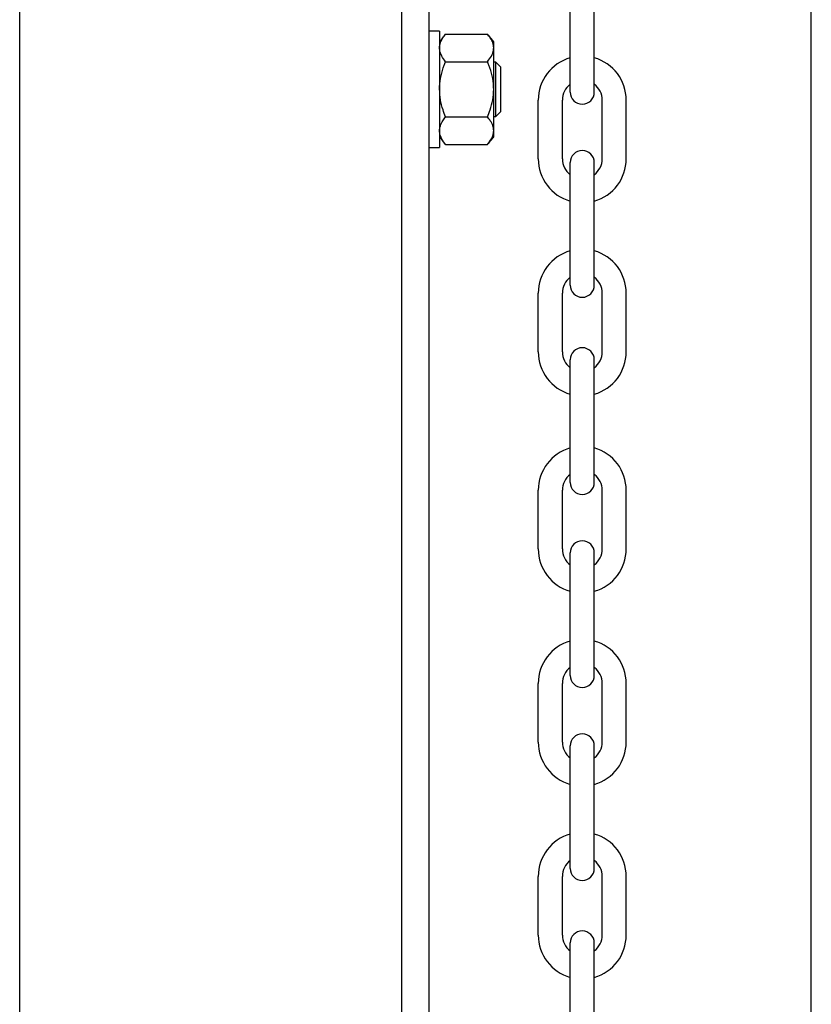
# Model space of a CAD drawing. Header units: inches. Extents: x 170 to 312, y 215 to 248.
# Tile 163 of 256: x 205.884 to 206.132, y 243.264 to 243.571. Entities that reach past the tile are written whole.
import ezdxf

# ---------------------------------------------------------------- set-up
doc = ezdxf.new("R2010")
doc.units = ezdxf.units.IN
doc.header["$LTSCALE"] = 0.25
doc.header["$MEASUREMENT"] = 0
doc.layers.add('MOTOR RH', color=7, linetype='Continuous')

msp = doc.modelspace()

# ---------------------------------------------------------------- linework, layer by layer
at = {"layer": 'MOTOR RH'}
for p, q in [((205.8844635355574, 240.1052927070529), (205.8844635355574, 244.325046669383)), ((206.0038250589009, 240.3825349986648), (206.0038250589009, 244.2991927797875)), ((206.0123508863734, 240.3718777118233), (206.0123508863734, 244.2991927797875)), ((206.1317124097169, 240.1052927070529), (206.1317124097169, 244.299997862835)), ((206.0564223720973, 243.5488280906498), (206.0564223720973, 243.5871052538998)), ((206.0639312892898, 243.5488280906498), (206.0639312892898, 243.5871052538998)), ((206.0155906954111, 243.5678342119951), (206.0155906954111, 243.5316163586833)), ((206.0175090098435, 243.5669535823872), (206.0305876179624, 243.5669535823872)), ((206.0325059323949, 243.5348049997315), (206.0325059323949, 243.5646455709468)), ((206.0175090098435, 243.5583393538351), (206.0305876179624, 243.5583393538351)), ((206.0331266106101, 243.5411995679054), (206.0331266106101, 243.558251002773)), ((206.0346885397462, 243.5427613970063), (206.0346885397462, 243.5566891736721)), ((206.0464410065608, 243.5280412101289), (206.0464410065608, 243.5463556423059)), ((206.0539499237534, 243.5280412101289), (206.0539499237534, 243.5463556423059)), ((206.0664037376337, 243.5280412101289), (206.0664037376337, 243.5463556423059)), ((206.0739126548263, 243.5280412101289), (206.0739126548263, 243.5463556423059)), ((206.0175090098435, 243.5411112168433), (206.0305876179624, 243.5411112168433)), ((206.0175090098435, 243.5324969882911), (206.0305876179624, 243.5324969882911)), ((206.0564223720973, 243.4885736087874), (206.0564223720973, 243.5268507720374)), ((206.0639312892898, 243.4885736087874), (206.0639312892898, 243.5268507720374)), ((206.0464410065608, 243.4677867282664), (206.0464410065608, 243.4861011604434)), ((206.0539499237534, 243.4677867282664), (206.0539499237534, 243.4861011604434)), ((206.0664037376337, 243.4677867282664), (206.0664037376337, 243.4861011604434)), ((206.0739126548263, 243.4677867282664), (206.0739126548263, 243.4861011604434)), ((206.0564223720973, 243.4270371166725), (206.0564223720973, 243.4653142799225)), ((206.0639312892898, 243.4270371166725), (206.0639312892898, 243.4653142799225)), ((206.0464410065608, 243.4062502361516), (206.0464410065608, 243.4245646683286)), ((206.0539499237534, 243.4062502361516), (206.0539499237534, 243.4245646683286)), ((206.0664037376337, 243.4062502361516), (206.0664037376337, 243.4245646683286)), ((206.0739126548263, 243.4062502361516), (206.0739126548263, 243.4245646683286)), ((206.0564223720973, 243.36678263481), (206.0564223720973, 243.4050597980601)), ((206.0639312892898, 243.36678263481), (206.0639312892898, 243.4050597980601)), ((206.0464410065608, 243.3459957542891), (206.0464410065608, 243.3643101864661)), ((206.0539499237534, 243.3459957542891), (206.0539499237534, 243.3643101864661)), ((206.0664037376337, 243.3459957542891), (206.0664037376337, 243.3643101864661)), ((206.0739126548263, 243.3459957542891), (206.0739126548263, 243.3643101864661)), ((206.0564223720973, 243.3065281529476), (206.0564223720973, 243.3448053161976)), ((206.0639312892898, 243.3065281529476), (206.0639312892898, 243.3448053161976)), ((206.0464410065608, 243.2857412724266), (206.0464410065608, 243.3040557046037)), ((206.0539499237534, 243.2857412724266), (206.0539499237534, 243.3040557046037)), ((206.0664037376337, 243.2857412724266), (206.0664037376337, 243.3040557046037)), ((206.0739126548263, 243.2857412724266), (206.0739126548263, 243.3040557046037)), ((206.0564223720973, 243.2449916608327), (206.0564223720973, 243.2832688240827)), ((206.0639312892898, 243.2449916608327), (206.0639312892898, 243.2832688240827))]:
    msp.add_line(p, q, dxfattribs=at)
for centre, radius, start, end in [((206.0601768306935, 243.5463556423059), 0.01373582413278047, 105.8627163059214, 180), ((206.0601768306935, 243.5463556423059), 0.01373582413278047, 0, 74.13728369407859), ((206.0601768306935, 243.5463556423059), 0.006226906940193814, 127.0808355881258, 180), ((206.0601768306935, 243.5488280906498), 0.003754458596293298, 180, 0), ((206.0601768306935, 243.5463556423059), 0.006226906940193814, 0, 52.91916441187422), ((206.0601768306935, 243.5268507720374), 0.003754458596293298, 0, 180), ((206.0601768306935, 243.5280412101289), 0.01373582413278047, 180, 254.1372836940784), ((206.0601768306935, 243.5280412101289), 0.006226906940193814, 180, 232.9191644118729), ((206.0601768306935, 243.5280412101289), 0.01373582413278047, 285.8627163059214, 0), ((206.0601768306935, 243.5280412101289), 0.006226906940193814, 307.0808355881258, 0), ((206.0601768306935, 243.4861011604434), 0.01373582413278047, 105.8627163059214, 180), ((206.0601768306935, 243.4861011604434), 0.01373582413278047, 0, 74.13728369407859), ((206.0601768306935, 243.4861011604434), 0.006226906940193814, 127.0808355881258, 180), ((206.0601768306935, 243.4861011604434), 0.006226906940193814, 0, 52.91916441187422), ((206.0601768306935, 243.4885736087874), 0.003754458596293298, 180, 0), ((206.0601768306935, 243.4653142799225), 0.003754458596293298, 0, 180), ((206.0601768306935, 243.4677867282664), 0.01373582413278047, 180, 254.1372836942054), ((206.0601768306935, 243.4677867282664), 0.006226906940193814, 180, 232.9191644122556), ((206.0601768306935, 243.4677867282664), 0.01373582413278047, 285.8627163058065, 0), ((206.0601768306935, 243.4677867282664), 0.006226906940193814, 307.0808355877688, 0), ((206.0601768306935, 243.4245646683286), 0.01373582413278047, 105.8627163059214, 180), ((206.0601768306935, 243.4245646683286), 0.01373582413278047, 0, 74.13728369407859), ((206.0601768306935, 243.4245646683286), 0.006226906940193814, 127.0808355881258, 180), ((206.0601768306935, 243.4245646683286), 0.006226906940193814, 0, 52.91916441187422), ((206.0601768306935, 243.4270371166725), 0.003754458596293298, 180, 0), ((206.0601768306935, 243.4050597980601), 0.003754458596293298, 0, 180), ((206.0601768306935, 243.4062502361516), 0.01373582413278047, 180, 254.1372836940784), ((206.0601768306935, 243.4062502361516), 0.006226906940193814, 180, 232.9191644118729), ((206.0601768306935, 243.4062502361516), 0.01373582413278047, 285.8627163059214, 0), ((206.0601768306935, 243.4062502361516), 0.006226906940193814, 307.0808355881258, 0), ((206.0601768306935, 243.3643101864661), 0.01373582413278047, 105.8627163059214, 180), ((206.0601768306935, 243.3643101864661), 0.01373582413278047, 0, 74.13728369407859), ((206.0601768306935, 243.3643101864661), 0.006226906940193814, 127.0808355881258, 180), ((206.0601768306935, 243.3643101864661), 0.006226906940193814, 0, 52.91916441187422), ((206.0601768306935, 243.36678263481), 0.003754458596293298, 180, 0), ((206.0601768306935, 243.3459957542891), 0.01373582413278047, 180, 254.1372836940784), ((206.0601768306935, 243.3459957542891), 0.006226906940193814, 180, 232.9191644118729), ((206.0601768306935, 243.3448053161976), 0.003754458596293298, 0, 180), ((206.0601768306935, 243.3459957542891), 0.01373582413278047, 285.8627163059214, 0), ((206.0601768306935, 243.3459957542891), 0.006226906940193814, 307.0808355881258, 0), ((206.0601768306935, 243.3040557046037), 0.01373582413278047, 105.8627163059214, 180), ((206.0601768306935, 243.3040557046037), 0.01373582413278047, 0, 74.13728369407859), ((206.0601768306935, 243.3040557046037), 0.006226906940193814, 127.0808355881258, 180), ((206.0601768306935, 243.3040557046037), 0.006226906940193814, 0, 52.91916441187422), ((206.0601768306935, 243.3065281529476), 0.003754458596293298, 180, 0), ((206.0601768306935, 243.2857412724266), 0.01373582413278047, 180, 254.1372836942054), ((206.0601768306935, 243.2857412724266), 0.006226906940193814, 180, 232.9191644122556), ((206.0601768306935, 243.2832688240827), 0.003754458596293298, 0, 180), ((206.0601768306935, 243.2857412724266), 0.01373582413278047, 285.8627163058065, 0), ((206.0601768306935, 243.2857412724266), 0.006226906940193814, 307.0808355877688, 0)]:
    msp.add_arc(centre, radius, start, end, dxfattribs=at)
for points in [[(206.0155906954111, 243.5678342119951), (206.0123508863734, 243.5678342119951)], [(206.0175090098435, 243.5669535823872), (206.0155906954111, 243.5646455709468)], [(206.0325059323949, 243.5646455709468), (206.0305876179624, 243.5669535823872)], [(206.0331266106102, 243.558251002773), (206.0325059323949, 243.558251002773)], [(206.0346885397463, 243.5566891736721), (206.0331266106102, 243.558251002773)], [(206.0331266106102, 243.5411995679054), (206.0346885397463, 243.5427613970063)], [(206.0325059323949, 243.5411995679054), (206.0331266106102, 243.5411995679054)], [(206.0155906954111, 243.5348049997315), (206.0175090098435, 243.5324969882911)], [(206.0305876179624, 243.5324969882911), (206.0325059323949, 243.5348049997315)], [(206.0123508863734, 243.5316163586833), (206.0155906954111, 243.5316163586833)]]:
    msp.add_open_spline(points, degree=1, dxfattribs=at)
for points, knots in [([(206.0155906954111, 243.5626464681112), (206.0156457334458, 243.5631701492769), (206.0157572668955, 243.5642313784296), (206.0165112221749, 243.56567216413), (206.0172049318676, 243.5665630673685), (206.0175090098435, 243.5669535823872)], [0, 0, 0, 0, 0.3536607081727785, 0.7166861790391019, 1, 1, 1, 1]), ([(206.0325059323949, 243.5626464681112), (206.0324508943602, 243.5631701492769), (206.0323393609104, 243.5642313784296), (206.031585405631, 243.56567216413), (206.0308916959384, 243.5665630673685), (206.0305876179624, 243.5669535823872)], [0, 0, 0, 0, 0.3536607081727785, 0.7166861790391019, 1, 1, 1, 1]), ([(206.0175090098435, 243.5583393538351), (206.0170662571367, 243.5589228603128), (206.0161703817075, 243.560103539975), (206.0156400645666, 243.5615732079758), (206.0156007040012, 243.5624288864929), (206.0155906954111, 243.5626464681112)], [0, 0, 0, 0, 0.4215152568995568, 0.8529031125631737, 1, 1, 1, 1]), ([(206.0305876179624, 243.5583393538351), (206.031030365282, 243.5589228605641), (206.0319262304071, 243.5601035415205), (206.0324565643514, 243.5615732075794), (206.0324959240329, 243.5624288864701), (206.0325059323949, 243.5626464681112)], [0, 0, 0, 0, 0.4215149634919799, 0.8529030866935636, 1, 1, 1, 1]), ([(206.0155906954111, 243.5497251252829), (206.0155946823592, 243.5500022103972), (206.0156148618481, 243.5514046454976), (206.015990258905, 243.5539514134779), (206.0167767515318, 243.5565238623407), (206.0173590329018, 243.5579675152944), (206.0175090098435, 243.5583393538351)], [0, 0, 0, 0, 0.0936392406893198, 0.4739444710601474, 0.8645050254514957, 1, 1, 1, 1]), ([(206.0325059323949, 243.5497251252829), (206.0325019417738, 243.5500022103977), (206.0324817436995, 243.551404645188), (206.0321063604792, 243.5539514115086), (206.0313198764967, 243.5565238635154), (206.0307375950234, 243.5579675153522), (206.0305876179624, 243.5583393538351)], [0, 0, 0, 0, 0.09363929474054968, 0.4739446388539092, 0.864504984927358, 0.9999999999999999, 0.9999999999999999, 0.9999999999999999, 0.9999999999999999]), ([(206.0175090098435, 243.5411112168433), (206.0172242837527, 243.5418398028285), (206.0165482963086, 243.5435695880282), (206.0157716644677, 243.5464451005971), (206.0156514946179, 243.5486231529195), (206.0155906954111, 243.5497251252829)], [0, 0, 0, 0, 0.2644523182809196, 0.6278541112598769, 1, 1, 1, 1]), ([(206.0305876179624, 243.5411112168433), (206.0308723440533, 243.5418398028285), (206.0315483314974, 243.5435695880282), (206.0323249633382, 243.5464451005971), (206.0324451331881, 243.5486231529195), (206.0325059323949, 243.5497251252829)], [0, 0, 0, 0, 0.2644523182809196, 0.6278541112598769, 1, 1, 1, 1]), ([(206.0155906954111, 243.5368041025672), (206.0156457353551, 243.5373276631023), (206.0157572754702, 243.5383886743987), (206.0165112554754, 243.5398294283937), (206.0172049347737, 243.5407205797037), (206.0175090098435, 243.5411112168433)], [0, 0, 0, 0, 0.353643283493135, 0.7166688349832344, 1, 1, 1, 1]), ([(206.0325059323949, 243.5368041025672), (206.0324508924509, 243.5373276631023), (206.0323393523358, 243.5383886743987), (206.0315853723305, 243.5398294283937), (206.0308916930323, 243.5407205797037), (206.0305876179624, 243.5411112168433)], [0, 0, 0, 0, 0.353643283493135, 0.7166688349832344, 1, 1, 1, 1]), ([(206.0175090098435, 243.5324969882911), (206.017066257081, 243.5330804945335), (206.016170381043, 243.534261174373), (206.0156400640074, 243.5357308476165), (206.0156007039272, 243.5365865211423), (206.0155906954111, 243.5368041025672)], [0, 0, 0, 0, 0.4215145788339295, 0.8529022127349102, 0.9999999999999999, 0.9999999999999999, 0.9999999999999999, 0.9999999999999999]), ([(206.0305876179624, 243.5324969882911), (206.0310303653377, 243.5330804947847), (206.0319262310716, 243.5342611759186), (206.0324565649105, 243.5357308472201), (206.0324959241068, 243.5365865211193), (206.0325059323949, 243.5368041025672)], [0, 0, 0, 0, 0.4215142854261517, 0.8529021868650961, 1, 1, 1, 1])]:
    msp.add_open_spline(points, degree=3, knots=knots, dxfattribs=at)

doc.saveas('drawing.dxf')
